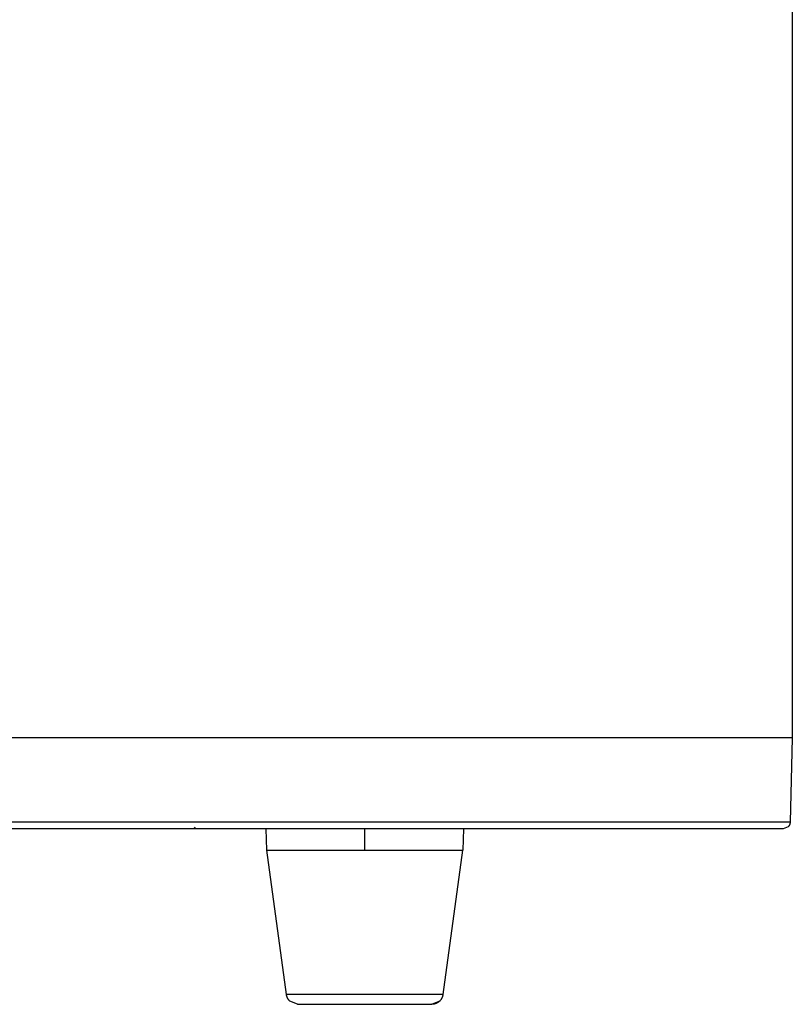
# Model space of a CAD drawing. Header units: millimetres. Extents: x 129 to 629, y 1269 to 1769.
# Tile 36 of 87: x 380 to 436, y 1537 to 1607. Entities that reach past the tile are written whole.
import ezdxf

# ---------------------------------------------------------------- set-up
doc = ezdxf.new("R2010")
doc.units = ezdxf.units.MM
doc.layers.add('ROXX_B.FLEX mini', color=7, linetype='Continuous', true_color=0x000000)

msp = doc.modelspace()

# ---------------------------------------------------------------- linework, layer by layer
at = {"layer": 'ROXX_B.FLEX mini', "color": 18, "true_color": 0x000000}
for points in [[(435.547, 1676.271), (435.547, 1555.871)], [(435.547, 1676.271), (435.547, 1555.871)], [(435.547, 1555.871), (435.39, 1549.858)], [(435.547, 1555.871), (435.39, 1549.858)], [(434.89, 1549.371), (375.811, 1549.371)], [(434.89, 1549.371), (375.811, 1549.371)], [(398.047, 1547.871), (398.016, 1549.371)], [(398.047, 1547.871), (398.016, 1549.371)], [(412.079, 1549.371), (412.047, 1547.871)], [(412.079, 1549.371), (412.047, 1547.871)], [(435.39, 1549.858), (435.39, 1549.847), (435.389, 1549.836), (435.388, 1549.825), (435.387, 1549.814), (435.386, 1549.803), (435.384, 1549.792), (435.382, 1549.781), (435.38, 1549.77), (435.377, 1549.758), (435.375, 1549.747), (435.372, 1549.736), (435.368, 1549.725), (435.365, 1549.714), (435.361, 1549.702), (435.357, 1549.691), (435.352, 1549.68), (435.348, 1549.669), (435.343, 1549.658), (435.337, 1549.647), (435.332, 1549.636), (435.326, 1549.626), (435.32, 1549.615), (435.313, 1549.604), (435.307, 1549.594), (435.3, 1549.584), (435.292, 1549.574), (435.285, 1549.564), (435.277, 1549.554), (435.269, 1549.545), (435.261, 1549.535), (435.252, 1549.526), (435.244, 1549.517), (434.89, 1549.371)], [(435.39, 1549.858), (435.39, 1549.847), (435.389, 1549.836), (435.388, 1549.825), (435.387, 1549.814), (435.386, 1549.803), (435.384, 1549.792), (435.382, 1549.781), (435.38, 1549.77), (435.377, 1549.758), (435.375, 1549.747), (435.372, 1549.736), (435.368, 1549.725), (435.365, 1549.714), (435.361, 1549.702), (435.357, 1549.691), (435.352, 1549.68), (435.348, 1549.669), (435.343, 1549.658), (435.337, 1549.647), (435.332, 1549.636), (435.326, 1549.626), (435.32, 1549.615), (435.313, 1549.604), (435.307, 1549.594), (435.3, 1549.584), (435.292, 1549.574), (435.285, 1549.564), (435.277, 1549.554), (435.269, 1549.545), (435.261, 1549.535), (435.252, 1549.526), (435.244, 1549.517), (434.89, 1549.371)], [(399.46, 1537.562), (398.047, 1547.871)], [(399.46, 1537.562), (398.047, 1547.871)], [(400.253, 1536.871), (399.687, 1537.105), (399.675, 1537.117), (399.664, 1537.129), (399.653, 1537.142), (399.642, 1537.155), (399.631, 1537.168), (399.621, 1537.181), (399.61, 1537.194), (399.601, 1537.208), (399.591, 1537.221), (399.582, 1537.235), (399.573, 1537.249), (399.564, 1537.263), (399.556, 1537.278), (399.548, 1537.292), (399.541, 1537.307), (399.533, 1537.321), (399.526, 1537.336), (399.52, 1537.351), (399.513, 1537.366), (399.507, 1537.381), (399.502, 1537.396), (399.496, 1537.411), (399.491, 1537.426), (399.486, 1537.441), (399.482, 1537.457), (399.478, 1537.472), (399.474, 1537.487), (399.471, 1537.502), (399.468, 1537.517), (399.465, 1537.532), (399.462, 1537.547), (399.46, 1537.562)], [(400.253, 1536.871), (399.687, 1537.105), (399.675, 1537.117), (399.664, 1537.129), (399.653, 1537.142), (399.642, 1537.155), (399.631, 1537.168), (399.621, 1537.181), (399.61, 1537.194), (399.601, 1537.208), (399.591, 1537.221), (399.582, 1537.235), (399.573, 1537.249), (399.564, 1537.263), (399.556, 1537.278), (399.548, 1537.292), (399.541, 1537.307), (399.533, 1537.321), (399.526, 1537.336), (399.52, 1537.351), (399.513, 1537.366), (399.507, 1537.381), (399.502, 1537.396), (399.496, 1537.411), (399.491, 1537.426), (399.486, 1537.441), (399.482, 1537.457), (399.478, 1537.472), (399.474, 1537.487), (399.471, 1537.502), (399.468, 1537.517), (399.465, 1537.532), (399.462, 1537.547), (399.46, 1537.562)], [(400.253, 1536.871), (409.824, 1536.871)], [(400.253, 1536.871), (409.824, 1536.871)], [(410.408, 1537.105), (409.842, 1536.871)], [(410.408, 1537.105), (409.842, 1536.871)]]:
    msp.add_lwpolyline(points, dxfattribs=at)
at = {"layer": 'ROXX_B.FLEX mini', "color": 18, "lineweight": -3, "true_color": 0x000000}
for points in [[(435.547, 1555.871), (375.547, 1555.871)], [(435.39, 1549.858), (375.813, 1549.858)], [(392.861, 1549.511), (392.966, 1549.371)], [(405.048, 1547.871), (405.051, 1549.364)], [(398.047, 1547.871), (405.048, 1547.871)], [(405.048, 1547.871), (412.047, 1547.871)], [(412.021, 1547.871), (410.613, 1537.562)], [(410.613, 1537.562), (399.46, 1537.562), (399.46, 1537.562)], [(410.613, 1537.562), (410.611, 1537.546), (410.608, 1537.53), (410.605, 1537.513), (410.602, 1537.497), (410.598, 1537.48), (410.593, 1537.464), (410.589, 1537.447), (410.584, 1537.43), (410.578, 1537.414), (410.573, 1537.397), (410.566, 1537.381), (410.56, 1537.364), (410.553, 1537.348), (410.545, 1537.332), (410.538, 1537.315), (410.53, 1537.299), (410.521, 1537.283), (410.512, 1537.268), (410.503, 1537.252), (410.493, 1537.236), (410.483, 1537.221), (410.472, 1537.206), (410.461, 1537.191), (410.45, 1537.176), (410.438, 1537.162), (410.426, 1537.148), (410.414, 1537.134), (410.401, 1537.12), (410.388, 1537.106), (410.375, 1537.093), (410.362, 1537.081), (410.348, 1537.068), (410.333, 1537.056), (410.319, 1537.044), (410.304, 1537.033), (410.289, 1537.021), (410.274, 1537.011), (410.258, 1537), (410.243, 1536.99), (410.227, 1536.981), (410.211, 1536.972), (410.195, 1536.963), (410.178, 1536.954), (410.162, 1536.946), (410.145, 1536.939), (410.128, 1536.932), (410.111, 1536.925), (410.095, 1536.919), (410.078, 1536.913), (410.061, 1536.907), (410.043, 1536.902), (410.026, 1536.897), (410.009, 1536.893), (409.992, 1536.889), (409.975, 1536.885), (409.958, 1536.882), (409.941, 1536.88), (409.924, 1536.877), (409.907, 1536.875), (409.89, 1536.874), (409.873, 1536.872), (409.857, 1536.872), (409.84, 1536.871), (409.824, 1536.871)]]:
    msp.add_lwpolyline(points, dxfattribs=at)

doc.saveas('drawing.dxf')
